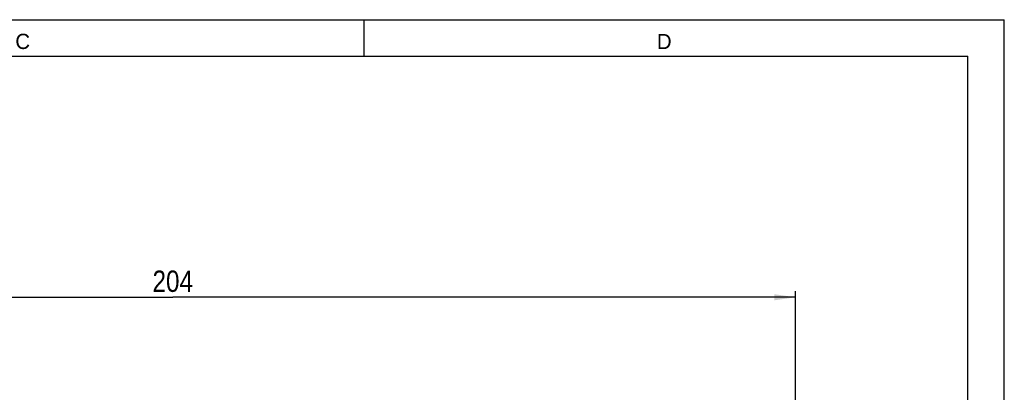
# Model space of a CAD drawing. Header units: millimetres. Extents: x 0 to 420, y 0 to 297.
# Tile 124 of 124: x 258 to 420, y 236 to 297. Entities that reach past the tile are written whole.
import ezdxf

# ---------------------------------------------------------------- set-up
doc = ezdxf.new("R2010")
doc.units = ezdxf.units.MM
doc.header["$LTSCALE"] = 23.1
doc.layers.get('0').update_dxf_attribs({"linetype": 'CONTINUOUS'})
doc.styles.get("Standard").update_dxf_attribs({"font": 'txt', "width": 0.85})
doc.styles.add('TEXTSTYLE_2', font='trium.ttf')
doc.dimstyles.new('DIMSTYLE_1', dxfattribs={"dimtxt": 3.5, "dimasz": 3.5, "dimexe": 1, "dimexo": 0.5, "dimgap": 0.875, "dimtad": 1, "dimdec": 0, "dimdsep": 46, "dimtxsty": 'STANDARD', "dimblk": '_FILLED', "dimblk1": '_FILLED', "dimblk2": '_FILLED', "dimcen": 0.09, "dimadec": 4, "dimazin": 2, "dimtp": 0.2, "dimtm": 0.2, "dimtfac": 1, "dimtdec": 0, "dimtofl": 0, "dimtmove": 0, "dimatfit": 3, "dimldrblk": '_FILLED', "dimfxl": 1, "dimtolj": 1, "dimarcsym": 0})

# ---------------------------------------------------------------- blocks, each defined once
blk = doc.blocks.new('_FILLED')
at = {"color": 0, "linetype": 'BYBLOCK'}
blk.add_solid([(0, 0), (-1, 0.143), (-1, -0.143)], dxfattribs=at)
blk = doc.blocks.new('*D0')
at = {"color": 2, "linetype": 'CONTINUOUS'}
for p, q in [((181.38, 219.97), (181.38, 252.5)), ((385.76, 229.27), (385.76, 252.5)), ((181.38, 251.5), (283.57, 251.5)), ((385.76, 251.5), (283.57, 251.5))]:
    blk.add_line(p, q, dxfattribs=at)
at = {"color": 2, "linetype": 'CONTINUOUS', "xscale": 3.5, "yscale": 3.5, "zscale": 3.5, "rotation": 180}
blk.add_blockref('_FILLED', (181.38, 251.5), dxfattribs=at)
at = {"color": 2, "linetype": 'CONTINUOUS', "xscale": 3.5, "yscale": 3.5, "zscale": 3.5}
blk.add_blockref('_FILLED', (385.76, 251.5), dxfattribs=at)
at = {"color": 2, "linetype": 'CONTINUOUS', "insert": (283.57, 255.88), "char_height": 3.5, "width": 12.375, "attachment_point": 2, "line_spacing_factor": 0.9}
blk.add_mtext('204', dxfattribs=at)

msp = doc.modelspace()

# ---------------------------------------------------------------- linework, layer by layer
at = {"color": 2, "linetype": 'CONTINUOUS'}
for p, q in [((0, 297), (420, 297)), ((315, 291), (315, 297)), ((420, 0), (420, 297))]:
    msp.add_line(p, q, dxfattribs=at)
at = {"color": 7, "linetype": 'CONTINUOUS'}
for p in [(18, 291), (414, 6)]:
    msp.add_line(p, (414, 291), dxfattribs=at)

# ---------------------------------------------------------------- texts
at = {"color": 2, "linetype": 'CONTINUOUS', "char_height": 2.5, "width": 2.5, "attachment_point": 2, "line_spacing_factor": 0.9, "style": 'TEXTSTYLE_2'}
for s, insert in [('C', (258.95204, 294.69835)), ('D', (364.20852, 294.67396))]:
    msp.add_mtext(s, dxfattribs=dict(at, insert=insert))

# ---------------------------------------------------------------- dimensions: what is measured, and where the dimension line sits
at = {"color": 2, "linetype": 'CONTINUOUS'}
dim = msp.add_linear_dim(base=(385.75852, 251.50363), p1=(181.37595, 219.46849), p2=(385.75852, 228.77017), dimstyle='DIMSTYLE_1', dxfattribs=at)
dim.commit()
dim.dimension.update_dxf_attribs({"geometry": '*D0', "text_midpoint": (283.06723, 251.50363), "dimtype": 160})

doc.saveas('drawing.dxf')
